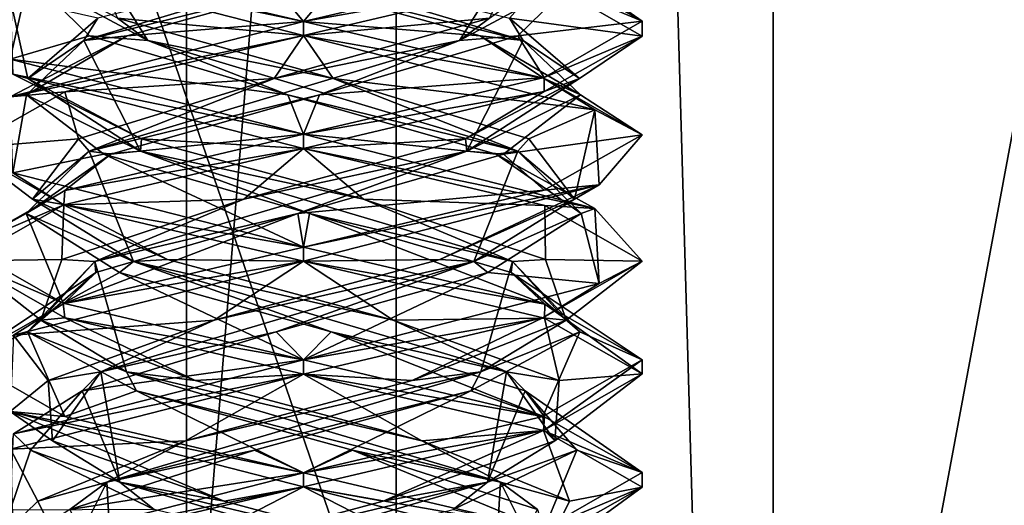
# Model space of a CAD drawing. Header units: millimetres. Extents: x -19 to 152, y -2 to 200.
# Tile 54 of 162: x 7.1 to 11.46, y 6.16 to 8.31. Entities that reach past the tile are written whole.
import ezdxf

# ---------------------------------------------------------------- set-up
doc = ezdxf.new("R2010")
doc.units = ezdxf.units.MM
doc.header["$LTSCALE"] = 65.185185
for name, color, linetype in [('11', 7, 'CONTINUOUS'), ('12', 7, 'CONTINUOUS'), ('13', 7, 'CONTINUOUS'), ('164', 7, 'CONTINUOUS'), ('23', 7, 'CONTINUOUS'), ('24', 7, 'CONTINUOUS'), ('25', 7, 'CONTINUOUS'), ('35', 7, 'CONTINUOUS'), ('36', 7, 'CONTINUOUS'), ('37', 7, 'CONTINUOUS'), ('5', 7, 'CONTINUOUS'), ('56', 7, 'CONTINUOUS'), ('57', 7, 'CONTINUOUS'), ('58', 7, 'CONTINUOUS'), ('672', 7, 'CONTINUOUS'), ('780', 7, 'CONTINUOUS'), ('781', 7, 'CONTINUOUS'), ('782', 7, 'CONTINUOUS')]:
    doc.layers.add(name, color=color, linetype=linetype)

msp = doc.modelspace()

# ---------------------------------------------------------------- linework, layer by layer
at = {"layer": '11', "color": 7, "linetype": 'Continuous'}
for points in [[(8.3562, 8.3, -11.4586), (7.2994, 8.5489, -11.023), (8.1901, 8.4994, -11.1767), (8.3562, 8.3, -11.4586)], [(9.1378, 8.2369, -10.9075), (8.3562, 8.3, -11.4586), (8.1901, 8.4994, -11.1767), (9.1378, 8.2369, -10.9075)], [(8.3562, 8.3, -11.4586), (9.1378, 8.2369, -10.9075), (9.4191, 8.0493, -11.0171), (8.3562, 8.3, -11.4586)], [(9.1378, 8.2369, -10.9075), (9.5836, 7.9745, -10.0289), (9.4191, 8.0493, -11.0171), (9.1378, 8.2369, -10.9075)], [(9.4191, 8.0493, -11.0171), (9.5836, 7.9745, -10.0289), (9.8562, 7.798, -9.9492), (9.4191, 8.0493, -11.0171)], [(9.5836, 7.9745, -10.0289), (9.2411, 7.712, -9.1052), (9.8562, 7.798, -9.9492), (9.5836, 7.9745, -10.0289)], [(9.8562, 7.798, -9.9492), (9.2411, 7.712, -9.1052), (9.4225, 7.5517, -8.9035), (9.8562, 7.798, -9.9492)], [(9.2411, 7.712, -9.1052), (8.3304, 7.4496, -8.7295), (9.4225, 7.5517, -8.9035), (9.2411, 7.712, -9.1052)], [(8.3304, 7.4496, -8.7295), (8.3562, 7.3, -8.4586), (9.4225, 7.5517, -8.9035), (8.3304, 7.4496, -8.7295)], [(7.2946, 7.0497, -8.8989), (8.3562, 7.3, -8.4586), (8.3304, 7.4496, -8.7295), (7.2946, 7.0497, -8.8989)], [(7.4362, 7.1871, -9.1431), (7.2946, 7.0497, -8.8989), (8.3304, 7.4496, -8.7295), (7.4362, 7.1871, -9.1431)], [(6.8563, 6.8014, -9.9518), (7.2946, 7.0497, -8.8989), (7.4362, 7.1871, -9.1431), (6.8563, 6.8014, -9.9518)], [(7.1329, 6.9246, -10.0805), (6.8563, 6.8014, -9.9518), (7.4362, 7.1871, -9.1431), (7.1329, 6.9246, -10.0805)], [(7.299, 6.549, -11.0227), (6.8563, 6.8014, -9.9518), (7.1329, 6.9246, -10.0805), (7.299, 6.549, -11.0227)], [(7.6153, 6.6622, -10.9396), (7.299, 6.549, -11.0227), (7.1329, 6.9246, -10.0805), (7.6153, 6.6622, -10.9396)], [(8.3562, 6.3, -11.4586), (7.299, 6.549, -11.0227), (7.6153, 6.6622, -10.9396), (8.3562, 6.3, -11.4586)], [(8.5735, 6.3997, -11.1686), (8.3562, 6.3, -11.4586), (7.6153, 6.6622, -10.9396), (8.5735, 6.3997, -11.1686)], [(8.3562, 6.3, -11.4586), (8.5735, 6.3997, -11.1686), (9.4184, 6.0495, -11.0177), (8.3562, 6.3, -11.4586)], [(8.5735, 6.3997, -11.1686), (9.3922, 6.1372, -10.6205), (9.4184, 6.0495, -11.0177), (8.5735, 6.3997, -11.1686)]]:
    msp.add_3dface(points, dxfattribs=at)
at = {"layer": '12', "color": 7, "linetype": 'Continuous'}
for points in [[(9.3296, 8.2151, -10.6488), (8.1901, 8.4994, -11.1767), (7.6991, 8.7044, -10.9546), (9.3296, 8.2151, -10.6488)], [(9.3296, 8.2151, -10.6488), (7.6991, 8.7044, -10.9546), (9.2686, 8.3151, -10.7826), (9.3296, 8.2151, -10.6488)], [(9.1378, 8.2369, -10.9075), (8.1901, 8.4994, -11.1767), (9.3296, 8.2151, -10.6488), (9.1378, 8.2369, -10.9075)], [(9.5787, 8.0474, -9.8281), (9.3296, 8.2151, -10.6488), (9.2686, 8.3151, -10.7826), (9.5787, 8.0474, -9.8281)], [(9.0788, 7.7258, -9.009), (9.5836, 7.9745, -10.0289), (9.3296, 8.2151, -10.6488), (9.0788, 7.7258, -9.009)], [(9.0788, 7.7258, -9.009), (9.3296, 8.2151, -10.6488), (9.5787, 8.0474, -9.8281), (9.0788, 7.7258, -9.009)], [(9.5836, 7.9745, -10.0289), (9.1378, 8.2369, -10.9075), (9.3296, 8.2151, -10.6488), (9.5836, 7.9745, -10.0289)], [(9.0741, 7.7797, -8.9605), (9.0788, 7.7258, -9.009), (9.5787, 8.0474, -9.8281), (9.0741, 7.7797, -8.9605)], [(9.2411, 7.712, -9.1052), (9.5836, 7.9745, -10.0289), (9.0788, 7.7258, -9.009), (9.2411, 7.712, -9.1052)], [(8.0911, 7.5121, -8.7581), (9.0788, 7.7258, -9.009), (9.0741, 7.7797, -8.9605), (8.0911, 7.5121, -8.7581)], [(7.4314, 7.2365, -9.2045), (8.3304, 7.4496, -8.7295), (9.0788, 7.7258, -9.009), (7.4314, 7.2365, -9.2045)], [(7.4314, 7.2365, -9.2045), (9.0788, 7.7258, -9.009), (8.0911, 7.5121, -8.7581), (7.4314, 7.2365, -9.2045)], [(8.3304, 7.4496, -8.7295), (9.2411, 7.712, -9.1052), (9.0788, 7.7258, -9.009), (8.3304, 7.4496, -8.7295)], [(7.2848, 7.2444, -9.3558), (7.4314, 7.2365, -9.2045), (8.0911, 7.5121, -8.7581), (7.2848, 7.2444, -9.3558)], [(7.4362, 7.1871, -9.1431), (8.3304, 7.4496, -8.7295), (7.4314, 7.2365, -9.2045), (7.4362, 7.1871, -9.1431)], [(7.1926, 6.9767, -10.3551), (7.4314, 7.2365, -9.2045), (7.2848, 7.2444, -9.3558), (7.1926, 6.9767, -10.3551)], [(7.1329, 6.9246, -10.0805), (7.4362, 7.1871, -9.1431), (7.4314, 7.2365, -9.2045), (7.1329, 6.9246, -10.0805)], [(7.5715, 6.7472, -10.8575), (7.1329, 6.9246, -10.0805), (7.4314, 7.2365, -9.2045), (7.5715, 6.7472, -10.8575)], [(7.5715, 6.7472, -10.8575), (7.4314, 7.2365, -9.2045), (7.1926, 6.9767, -10.3551), (7.5715, 6.7472, -10.8575)], [(7.8758, 6.709, -11.0902), (7.5715, 6.7472, -10.8575), (7.1926, 6.9767, -10.3551), (7.8758, 6.709, -11.0902)], [(7.6153, 6.6622, -10.9396), (7.1329, 6.9246, -10.0805), (7.5715, 6.7472, -10.8575), (7.6153, 6.6622, -10.9396)], [(9.2283, 6.2579, -10.7731), (7.6153, 6.6622, -10.9396), (7.5715, 6.7472, -10.8575), (9.2283, 6.2579, -10.7731)], [(9.2283, 6.2579, -10.7731), (7.5715, 6.7472, -10.8575), (8.8793, 6.4414, -11.0711), (9.2283, 6.2579, -10.7731)], [(8.8793, 6.4414, -11.0711), (7.5715, 6.7472, -10.8575), (7.8758, 6.709, -11.0902), (8.8793, 6.4414, -11.0711)], [(8.5735, 6.3997, -11.1686), (7.6153, 6.6622, -10.9396), (9.2283, 6.2579, -10.7731), (8.5735, 6.3997, -11.1686)], [(9.5341, 6.1737, -10.3106), (9.2283, 6.2579, -10.7731), (8.8793, 6.4414, -11.0711), (9.5341, 6.1737, -10.3106)], [(9.3922, 6.1372, -10.6205), (8.5735, 6.3997, -11.1686), (9.2283, 6.2579, -10.7731), (9.3922, 6.1372, -10.6205)], [(9.1996, 5.7686, -9.1144), (9.3922, 6.1372, -10.6205), (9.2283, 6.2579, -10.7731), (9.1996, 5.7686, -9.1144)], [(9.1996, 5.7686, -9.1144), (9.2283, 6.2579, -10.7731), (9.404, 5.906, -9.3155), (9.1996, 5.7686, -9.1144)], [(9.404, 5.906, -9.3155), (9.2283, 6.2579, -10.7731), (9.5341, 6.1737, -10.3106), (9.404, 5.906, -9.3155)]]:
    msp.add_3dface(points, dxfattribs=at)
at = {"layer": '13', "color": 7, "linetype": 'Continuous'}
for points in [[(9.8562, 8.2355, -9.9492), (9.2686, 8.3151, -10.7826), (9.4191, 8.4868, -11.0171), (9.8562, 8.2355, -9.9492)], [(9.5787, 8.0474, -9.8281), (9.2686, 8.3151, -10.7826), (9.8562, 8.2355, -9.9492), (9.5787, 8.0474, -9.8281)], [(9.4225, 7.9892, -8.9035), (9.5787, 8.0474, -9.8281), (9.8562, 8.2355, -9.9492), (9.4225, 7.9892, -8.9035)], [(9.0741, 7.7797, -8.9605), (9.5787, 8.0474, -9.8281), (9.4225, 7.9892, -8.9035), (9.0741, 7.7797, -8.9605)], [(8.3562, 7.7375, -8.4586), (9.0741, 7.7797, -8.9605), (9.4225, 7.9892, -8.9035), (8.3562, 7.7375, -8.4586)], [(8.3562, 7.7375, -8.4586), (8.0911, 7.5121, -8.7581), (9.0741, 7.7797, -8.9605), (8.3562, 7.7375, -8.4586)], [(8.3562, 7.7375, -8.4586), (7.2946, 7.4872, -8.8989), (8.0911, 7.5121, -8.7581), (8.3562, 7.7375, -8.4586)], [(7.2946, 7.4872, -8.8989), (7.2848, 7.2444, -9.3558), (8.0911, 7.5121, -8.7581), (7.2946, 7.4872, -8.8989)], [(7.2946, 7.4872, -8.8989), (6.8563, 7.2389, -9.9518), (7.2848, 7.2444, -9.3558), (7.2946, 7.4872, -8.8989)], [(6.8563, 7.2389, -9.9518), (7.1926, 6.9767, -10.3551), (7.2848, 7.2444, -9.3558), (6.8563, 7.2389, -9.9518)], [(6.8563, 7.2389, -9.9518), (7.299, 6.9865, -11.0227), (7.1926, 6.9767, -10.3551), (6.8563, 7.2389, -9.9518)], [(7.299, 6.9865, -11.0227), (7.8758, 6.709, -11.0902), (7.1926, 6.9767, -10.3551), (7.299, 6.9865, -11.0227)], [(7.299, 6.9865, -11.0227), (8.3562, 6.7375, -11.4586), (7.8758, 6.709, -11.0902), (7.299, 6.9865, -11.0227)], [(8.3562, 6.7375, -11.4586), (8.8793, 6.4414, -11.0711), (7.8758, 6.709, -11.0902), (8.3562, 6.7375, -11.4586)], [(8.8793, 6.4414, -11.0711), (8.3562, 6.7375, -11.4586), (9.4184, 6.487, -11.0177), (8.8793, 6.4414, -11.0711)], [(9.5341, 6.1737, -10.3106), (8.8793, 6.4414, -11.0711), (9.4184, 6.487, -11.0177), (9.5341, 6.1737, -10.3106)], [(9.8562, 6.2357, -9.9499), (9.5341, 6.1737, -10.3106), (9.4184, 6.487, -11.0177), (9.8562, 6.2357, -9.9499)], [(9.404, 5.906, -9.3155), (9.5341, 6.1737, -10.3106), (9.8562, 6.2357, -9.9499), (9.404, 5.906, -9.3155)], [(9.4227, 5.9892, -8.9037), (9.404, 5.906, -9.3155), (9.8562, 6.2357, -9.9499), (9.4227, 5.9892, -8.9037)]]:
    msp.add_3dface(points, dxfattribs=at)
at = {"layer": '164', "color": 7, "linetype": 'Continuous'}
for points in [[(8.3562, 8.3, -8.4586), (9.4226, 8.4892, -8.9037), (9.4159, 8.5497, -8.8969), (8.3562, 8.3, -8.4586)], [(9.4191, 8.4868, -11.0171), (9.4227, 8.5483, -11.0134), (9.8562, 8.3011, -9.9639), (9.4191, 8.4868, -11.0171)], [(8.3562, 8.3, -8.4586), (8.3562, 8.2375, -8.4586), (9.4226, 8.4892, -8.9037), (8.3562, 8.3, -8.4586)], [(9.8562, 8.2355, -9.9492), (9.4191, 8.4868, -11.0171), (9.8562, 8.3011, -9.9639), (9.8562, 8.2355, -9.9492)], [(8.3562, 8.2375, -11.4586), (8.3562, 8.3, -11.4586), (9.4191, 8.0493, -11.0171), (8.3562, 8.2375, -11.4586)], [(9.8562, 8.2355, -9.9492), (9.8562, 8.3011, -9.9639), (9.4226, 8.0517, -8.9037), (9.8562, 8.2355, -9.9492)], [(8.3562, 8.2375, -11.4586), (9.4191, 8.0493, -11.0171), (9.6462, 7.908, -10.724), (8.3562, 8.2375, -11.4586)], [(9.4225, 7.9892, -8.9035), (9.8562, 8.2355, -9.9492), (9.4226, 8.0517, -8.9037), (9.4225, 7.9892, -8.9035)], [(8.3562, 7.8, -8.4586), (9.4225, 7.9892, -8.9035), (9.4226, 8.0517, -8.9037), (8.3562, 7.8, -8.4586)], [(9.4191, 8.0493, -11.0171), (9.8562, 7.798, -9.9492), (9.6462, 7.908, -10.724), (9.4191, 8.0493, -11.0171)], [(8.3562, 7.8, -8.4586), (8.3562, 7.7375, -8.4586), (9.4225, 7.9892, -8.9035), (8.3562, 7.8, -8.4586)], [(9.8562, 7.798, -9.9492), (9.666, 7.5755, -9.2275), (9.6462, 7.908, -10.724), (9.8562, 7.798, -9.9492)], [(8.3562, 7.7375, -11.4586), (8.3562, 7.8, -11.4586), (9.6462, 7.4705, -10.724), (8.3562, 7.7375, -11.4586)], [(9.8562, 7.798, -9.9492), (9.4225, 7.5517, -8.9035), (9.666, 7.5755, -9.2275), (9.8562, 7.798, -9.9492)], [(9.4252, 7.485, -11.0108), (8.3562, 7.7375, -11.4586), (9.6462, 7.4705, -10.724), (9.4252, 7.485, -11.0108)], [(8.3562, 7.3, -8.4586), (8.3562, 7.2375, -8.4586), (9.666, 7.5755, -9.2275), (8.3562, 7.3, -8.4586)], [(9.4225, 7.5517, -8.9035), (8.3562, 7.3, -8.4586), (9.666, 7.5755, -9.2275), (9.4225, 7.5517, -8.9035)], [(9.8562, 7.2372, -9.9574), (9.4252, 7.485, -11.0108), (9.6462, 7.4705, -10.724), (9.8562, 7.2372, -9.9574)], [(9.8562, 7.2372, -9.9574), (9.6462, 7.4705, -10.724), (9.666, 7.138, -9.2275), (9.8562, 7.2372, -9.9574)], [(8.3562, 7.2375, -11.4586), (8.3562, 7.3, -11.4586), (9.4252, 7.0475, -11.0108), (8.3562, 7.2375, -11.4586)], [(9.4228, 6.9857, -11.0133), (8.3562, 7.2375, -11.4586), (9.4252, 7.0475, -11.0108), (9.4228, 6.9857, -11.0133)], [(9.4155, 6.9871, -8.8965), (9.8562, 7.2372, -9.9574), (9.666, 7.138, -9.2275), (9.4155, 6.9871, -8.8965)], [(8.3562, 6.8, -8.4586), (9.4155, 6.9871, -8.8965), (9.666, 7.138, -9.2275), (8.3562, 6.8, -8.4586)], [(9.8562, 6.7385, -9.9631), (9.4228, 6.9857, -11.0133), (9.4252, 7.0475, -11.0108), (9.8562, 6.7385, -9.9631)], [(9.8562, 6.7385, -9.9631), (9.4252, 7.0475, -11.0108), (9.8562, 6.7997, -9.9574), (9.8562, 6.7385, -9.9631)], [(8.3562, 6.8, -8.4586), (8.3562, 6.7375, -8.4586), (9.4155, 6.9871, -8.8965), (8.3562, 6.8, -8.4586)], [(8.3562, 6.7375, -11.4586), (8.3562, 6.8, -11.4586), (9.4228, 6.5482, -11.0133), (8.3562, 6.7375, -11.4586)], [(9.4227, 6.4892, -8.9038), (9.8562, 6.7997, -9.9574), (9.4155, 6.5496, -8.8965), (9.4227, 6.4892, -8.9038)], [(9.4227, 6.4892, -8.9038), (9.8562, 6.7385, -9.9631), (9.8562, 6.7997, -9.9574), (9.4227, 6.4892, -8.9038)], [(9.4184, 6.487, -11.0177), (8.3562, 6.7375, -11.4586), (9.4228, 6.5482, -11.0133), (9.4184, 6.487, -11.0177)], [(8.3562, 6.3, -8.4586), (9.4227, 6.4892, -8.9038), (9.4155, 6.5496, -8.8965), (8.3562, 6.3, -8.4586)], [(9.4184, 6.487, -11.0177), (9.4228, 6.5482, -11.0133), (9.8562, 6.301, -9.9631), (9.4184, 6.487, -11.0177)], [(8.3562, 6.3, -8.4586), (8.3562, 6.2375, -8.4586), (9.4227, 6.4892, -8.9038), (8.3562, 6.3, -8.4586)], [(9.8562, 6.2357, -9.9499), (9.4184, 6.487, -11.0177), (9.8562, 6.301, -9.9631), (9.8562, 6.2357, -9.9499)], [(8.3562, 6.2375, -11.4586), (8.3562, 6.3, -11.4586), (9.4184, 6.0495, -11.0177), (8.3562, 6.2375, -11.4586)], [(9.8562, 6.2357, -9.9499), (9.8562, 6.301, -9.9631), (9.4227, 6.0517, -8.9038), (9.8562, 6.2357, -9.9499)], [(8.3562, 6.2375, -11.4586), (9.4184, 6.0495, -11.0177), (9.6463, 5.9079, -10.7239), (8.3562, 6.2375, -11.4586)], [(9.4227, 5.9892, -8.9037), (9.8562, 6.2357, -9.9499), (9.4227, 6.0517, -8.9038), (9.4227, 5.9892, -8.9037)]]:
    msp.add_3dface(points, dxfattribs=at)
at = {"layer": '23', "color": 7, "linetype": 'Continuous'}
for points in [[(9.4227, 8.5483, -11.0134), (9.5743, 8.4994, -10.1247), (9.8562, 8.3011, -9.9639), (9.4227, 8.5483, -11.0134)], [(9.5743, 8.4994, -10.1247), (9.3052, 8.2369, -9.177), (9.8562, 8.3011, -9.9639), (9.5743, 8.4994, -10.1247)], [(9.8562, 8.3011, -9.9639), (9.3052, 8.2369, -9.177), (9.4226, 8.0517, -8.9037), (9.8562, 8.3011, -9.9639)], [(9.3052, 8.2369, -9.177), (8.4266, 7.9745, -8.7312), (9.4226, 8.0517, -8.9037), (9.3052, 8.2369, -9.177)], [(8.4266, 7.9745, -8.7312), (8.3562, 7.8, -8.4586), (9.4226, 8.0517, -8.9037), (8.4266, 7.9745, -8.7312)], [(7.5028, 7.712, -9.0737), (8.3562, 7.8, -8.4586), (8.4266, 7.9745, -8.7312), (7.5028, 7.712, -9.0737)], [(7.2989, 7.551, -8.8946), (8.3562, 7.8, -8.4586), (7.5028, 7.712, -9.0737), (7.2989, 7.551, -8.8946)], [(7.1271, 7.4496, -9.9844), (7.2989, 7.551, -8.8946), (7.5028, 7.712, -9.0737), (7.1271, 7.4496, -9.9844)], [(6.8562, 7.3004, -9.9565), (7.2989, 7.551, -8.8946), (7.1271, 7.4496, -9.9844), (6.8562, 7.3004, -9.9565)], [(7.2911, 7.0513, -11.0148), (6.8562, 7.3004, -9.9565), (7.1271, 7.4496, -9.9844), (7.2911, 7.0513, -11.0148)], [(7.5408, 7.1871, -10.8786), (7.2911, 7.0513, -11.0148), (7.1271, 7.4496, -9.9844), (7.5408, 7.1871, -10.8786)], [(8.3562, 6.8, -11.4586), (7.2911, 7.0513, -11.0148), (7.5408, 7.1871, -10.8786), (8.3562, 6.8, -11.4586)], [(8.4782, 6.9246, -11.1819), (8.3562, 6.8, -11.4586), (7.5408, 7.1871, -10.8786), (8.4782, 6.9246, -11.1819)], [(8.3562, 6.8, -11.4586), (8.4782, 6.9246, -11.1819), (9.4228, 6.5482, -11.0133), (8.3562, 6.8, -11.4586)], [(8.4782, 6.9246, -11.1819), (9.3372, 6.6622, -10.6995), (9.4228, 6.5482, -11.0133), (8.4782, 6.9246, -11.1819)], [(9.3372, 6.6622, -10.6995), (9.5663, 6.3997, -9.7413), (9.8562, 6.301, -9.9631), (9.3372, 6.6622, -10.6995)], [(9.4228, 6.5482, -11.0133), (9.3372, 6.6622, -10.6995), (9.8562, 6.301, -9.9631), (9.4228, 6.5482, -11.0133)], [(9.5663, 6.3997, -9.7413), (9.0182, 6.1372, -8.9226), (9.4227, 6.0517, -8.9038), (9.5663, 6.3997, -9.7413)], [(9.8562, 6.301, -9.9631), (9.5663, 6.3997, -9.7413), (9.4227, 6.0517, -8.9038), (9.8562, 6.301, -9.9631)]]:
    msp.add_3dface(points, dxfattribs=at)
at = {"layer": '24', "color": 7, "linetype": 'Continuous'}
for points in [[(9.0465, 8.2151, -8.9852), (9.5743, 8.4994, -10.1247), (9.3523, 8.7044, -10.6158), (9.0465, 8.2151, -8.9852)], [(9.0465, 8.2151, -8.9852), (9.3523, 8.7044, -10.6158), (9.1802, 8.3151, -9.0462), (9.0465, 8.2151, -8.9852)], [(9.3052, 8.2369, -9.177), (9.5743, 8.4994, -10.1247), (9.0465, 8.2151, -8.9852), (9.3052, 8.2369, -9.177)], [(8.2257, 8.0474, -8.7362), (9.0465, 8.2151, -8.9852), (9.1802, 8.3151, -9.0462), (8.2257, 8.0474, -8.7362)], [(7.4066, 7.7258, -9.236), (8.4266, 7.9745, -8.7312), (9.0465, 8.2151, -8.9852), (7.4066, 7.7258, -9.236)], [(7.4066, 7.7258, -9.236), (9.0465, 8.2151, -8.9852), (8.2257, 8.0474, -8.7362), (7.4066, 7.7258, -9.236)], [(8.4266, 7.9745, -8.7312), (9.3052, 8.2369, -9.177), (9.0465, 8.2151, -8.9852), (8.4266, 7.9745, -8.7312)], [(7.3582, 7.7797, -9.2407), (7.4066, 7.7258, -9.236), (8.2257, 8.0474, -8.7362), (7.3582, 7.7797, -9.2407)], [(7.5028, 7.712, -9.0737), (8.4266, 7.9745, -8.7312), (7.4066, 7.7258, -9.236), (7.5028, 7.712, -9.0737)], [(7.1558, 7.5121, -10.2237), (7.4066, 7.7258, -9.236), (7.3582, 7.7797, -9.2407), (7.1558, 7.5121, -10.2237)], [(7.1271, 7.4496, -9.9844), (7.5028, 7.712, -9.0737), (7.4066, 7.7258, -9.236), (7.1271, 7.4496, -9.9844)], [(7.6021, 7.2365, -10.8834), (7.1271, 7.4496, -9.9844), (7.4066, 7.7258, -9.236), (7.6021, 7.2365, -10.8834)], [(7.6021, 7.2365, -10.8834), (7.4066, 7.7258, -9.236), (7.1558, 7.5121, -10.2237), (7.6021, 7.2365, -10.8834)], [(7.7534, 7.2444, -11.03), (7.6021, 7.2365, -10.8834), (7.1558, 7.5121, -10.2237), (7.7534, 7.2444, -11.03)], [(7.5408, 7.1871, -10.8786), (7.1271, 7.4496, -9.9844), (7.6021, 7.2365, -10.8834), (7.5408, 7.1871, -10.8786)], [(8.7528, 6.9767, -11.1222), (7.6021, 7.2365, -10.8834), (7.7534, 7.2444, -11.03), (8.7528, 6.9767, -11.1222)], [(8.4782, 6.9246, -11.1819), (7.5408, 7.1871, -10.8786), (7.6021, 7.2365, -10.8834), (8.4782, 6.9246, -11.1819)], [(9.2552, 6.7472, -10.7433), (8.4782, 6.9246, -11.1819), (7.6021, 7.2365, -10.8834), (9.2552, 6.7472, -10.7433)], [(9.2552, 6.7472, -10.7433), (7.6021, 7.2365, -10.8834), (8.7528, 6.9767, -11.1222), (9.2552, 6.7472, -10.7433)], [(9.4879, 6.709, -10.439), (9.2552, 6.7472, -10.7433), (8.7528, 6.9767, -11.1222), (9.4879, 6.709, -10.439)], [(9.3372, 6.6622, -10.6995), (8.4782, 6.9246, -11.1819), (9.2552, 6.7472, -10.7433), (9.3372, 6.6622, -10.6995)], [(9.1707, 6.2579, -9.0865), (9.3372, 6.6622, -10.6995), (9.2552, 6.7472, -10.7433), (9.1707, 6.2579, -9.0865)], [(9.1707, 6.2579, -9.0865), (9.2552, 6.7472, -10.7433), (9.4688, 6.4414, -9.4356), (9.1707, 6.2579, -9.0865)], [(9.4688, 6.4414, -9.4356), (9.2552, 6.7472, -10.7433), (9.4879, 6.709, -10.439), (9.4688, 6.4414, -9.4356)], [(9.5663, 6.3997, -9.7413), (9.3372, 6.6622, -10.6995), (9.1707, 6.2579, -9.0865), (9.5663, 6.3997, -9.7413)], [(8.7083, 6.1737, -8.7807), (9.1707, 6.2579, -9.0865), (9.4688, 6.4414, -9.4356), (8.7083, 6.1737, -8.7807)], [(9.0182, 6.1372, -8.9226), (9.5663, 6.3997, -9.7413), (9.1707, 6.2579, -9.0865), (9.0182, 6.1372, -8.9226)], [(7.512, 5.7686, -9.1152), (9.0182, 6.1372, -8.9226), (9.1707, 6.2579, -9.0865), (7.512, 5.7686, -9.1152)], [(7.512, 5.7686, -9.1152), (9.1707, 6.2579, -9.0865), (7.7132, 5.906, -8.9108), (7.512, 5.7686, -9.1152)], [(7.7132, 5.906, -8.9108), (9.1707, 6.2579, -9.0865), (8.7083, 6.1737, -8.7807), (7.7132, 5.906, -8.9108)]]:
    msp.add_3dface(points, dxfattribs=at)
at = {"layer": '25', "color": 7, "linetype": 'Continuous'}
for points in [[(8.3562, 8.2375, -8.4586), (9.1802, 8.3151, -9.0462), (9.4226, 8.4892, -8.9037), (8.3562, 8.2375, -8.4586)], [(8.3562, 8.2375, -8.4586), (8.2257, 8.0474, -8.7362), (9.1802, 8.3151, -9.0462), (8.3562, 8.2375, -8.4586)], [(8.3562, 8.2375, -8.4586), (7.2989, 7.9885, -8.8946), (8.2257, 8.0474, -8.7362), (8.3562, 8.2375, -8.4586)], [(7.2989, 7.9885, -8.8946), (7.3582, 7.7797, -9.2407), (8.2257, 8.0474, -8.7362), (7.2989, 7.9885, -8.8946)], [(7.2989, 7.9885, -8.8946), (6.8562, 7.7379, -9.9565), (7.3582, 7.7797, -9.2407), (7.2989, 7.9885, -8.8946)], [(6.8562, 7.7379, -9.9565), (7.1558, 7.5121, -10.2237), (7.3582, 7.7797, -9.2407), (6.8562, 7.7379, -9.9565)], [(6.8562, 7.7379, -9.9565), (7.2911, 7.4888, -11.0148), (7.1558, 7.5121, -10.2237), (6.8562, 7.7379, -9.9565)], [(7.2911, 7.4888, -11.0148), (7.7534, 7.2444, -11.03), (7.1558, 7.5121, -10.2237), (7.2911, 7.4888, -11.0148)], [(7.2911, 7.4888, -11.0148), (8.3562, 7.2375, -11.4586), (7.7534, 7.2444, -11.03), (7.2911, 7.4888, -11.0148)], [(8.3562, 7.2375, -11.4586), (8.7528, 6.9767, -11.1222), (7.7534, 7.2444, -11.03), (8.3562, 7.2375, -11.4586)], [(8.7528, 6.9767, -11.1222), (8.3562, 7.2375, -11.4586), (9.4228, 6.9857, -11.0133), (8.7528, 6.9767, -11.1222)], [(9.4879, 6.709, -10.439), (8.7528, 6.9767, -11.1222), (9.4228, 6.9857, -11.0133), (9.4879, 6.709, -10.439)], [(9.8562, 6.7385, -9.9631), (9.4879, 6.709, -10.439), (9.4228, 6.9857, -11.0133), (9.8562, 6.7385, -9.9631)], [(9.4227, 6.4892, -8.9038), (9.4688, 6.4414, -9.4356), (9.8562, 6.7385, -9.9631), (9.4227, 6.4892, -8.9038)], [(9.4688, 6.4414, -9.4356), (9.4879, 6.709, -10.439), (9.8562, 6.7385, -9.9631), (9.4688, 6.4414, -9.4356)], [(8.3562, 6.2375, -8.4586), (8.7083, 6.1737, -8.7807), (9.4227, 6.4892, -8.9038), (8.3562, 6.2375, -8.4586)], [(8.7083, 6.1737, -8.7807), (9.4688, 6.4414, -9.4356), (9.4227, 6.4892, -8.9038), (8.7083, 6.1737, -8.7807)], [(8.3562, 6.2375, -8.4586), (7.2985, 5.9884, -8.895), (7.7132, 5.906, -8.9108), (8.3562, 6.2375, -8.4586)], [(8.3562, 6.2375, -8.4586), (7.7132, 5.906, -8.9108), (8.7083, 6.1737, -8.7807), (8.3562, 6.2375, -8.4586)]]:
    msp.add_3dface(points, dxfattribs=at)
at = {"layer": '35', "color": 7, "linetype": 'Continuous'}
for points in [[(8.5224, 8.4994, -8.7405), (8.3562, 8.3, -8.4586), (9.4159, 8.5497, -8.8969), (8.5224, 8.4994, -8.7405)], [(7.5747, 8.2369, -9.0096), (8.3562, 8.3, -8.4586), (8.5224, 8.4994, -8.7405), (7.5747, 8.2369, -9.0096)], [(7.0568, 7.9665, -9.2093), (8.3562, 8.3, -8.4586), (7.5747, 8.2369, -9.0096), (7.0568, 7.9665, -9.2093)], [(7.1289, 7.9745, -9.8882), (7.0568, 7.9665, -9.2093), (7.5747, 8.2369, -9.0096), (7.1289, 7.9745, -9.8882)], [(7.0679, 7.6289, -10.7268), (7.0568, 7.9665, -9.2093), (7.1289, 7.9745, -9.8882), (7.0679, 7.6289, -10.7268)], [(7.4713, 7.712, -10.812), (7.0679, 7.6289, -10.7268), (7.1289, 7.9745, -9.8882), (7.4713, 7.712, -10.812)], [(8.3562, 7.3, -11.4586), (7.0679, 7.6289, -10.7268), (7.4713, 7.712, -10.812), (8.3562, 7.3, -11.4586)], [(8.3821, 7.4496, -11.1877), (8.3562, 7.3, -11.4586), (7.4713, 7.712, -10.812), (8.3821, 7.4496, -11.1877)], [(8.3562, 7.3, -11.4586), (8.3821, 7.4496, -11.1877), (9.4252, 7.0475, -11.0108), (8.3562, 7.3, -11.4586)], [(8.3821, 7.4496, -11.1877), (9.2763, 7.1871, -10.774), (9.4252, 7.0475, -11.0108), (8.3821, 7.4496, -11.1877)], [(9.2763, 7.1871, -10.774), (9.5795, 6.9246, -9.8366), (9.8562, 6.7997, -9.9574), (9.2763, 7.1871, -10.774)], [(9.4252, 7.0475, -11.0108), (9.2763, 7.1871, -10.774), (9.8562, 6.7997, -9.9574), (9.4252, 7.0475, -11.0108)], [(9.5795, 6.9246, -9.8366), (9.0972, 6.6622, -8.9776), (9.4155, 6.5496, -8.8965), (9.5795, 6.9246, -9.8366)], [(9.8562, 6.7997, -9.9574), (9.5795, 6.9246, -9.8366), (9.4155, 6.5496, -8.8965), (9.8562, 6.7997, -9.9574)], [(8.139, 6.3997, -8.7486), (8.3562, 6.3, -8.4586), (9.0972, 6.6622, -8.9776), (8.139, 6.3997, -8.7486)], [(9.0972, 6.6622, -8.9776), (8.3562, 6.3, -8.4586), (9.4155, 6.5496, -8.8965), (9.0972, 6.6622, -8.9776)], [(7.3203, 6.1372, -9.2966), (8.3562, 6.3, -8.4586), (8.139, 6.3997, -8.7486), (7.3203, 6.1372, -9.2966)], [(7.0569, 5.9665, -9.2091), (8.3562, 6.3, -8.4586), (7.3203, 6.1372, -9.2966), (7.0569, 5.9665, -9.2091)]]:
    msp.add_3dface(points, dxfattribs=at)
at = {"layer": '36', "color": 7, "linetype": 'Continuous'}
for points in [[(7.3829, 8.2151, -9.2683), (8.5224, 8.4994, -8.7405), (9.0134, 8.7044, -8.9626), (7.3829, 8.2151, -9.2683)], [(7.3829, 8.2151, -9.2683), (9.0134, 8.7044, -8.9626), (7.4439, 8.3151, -9.1346), (7.3829, 8.2151, -9.2683)], [(7.5747, 8.2369, -9.0096), (8.5224, 8.4994, -8.7405), (7.3829, 8.2151, -9.2683), (7.5747, 8.2369, -9.0096)], [(7.1338, 8.0474, -10.0891), (7.3829, 8.2151, -9.2683), (7.4439, 8.3151, -9.1346), (7.1338, 8.0474, -10.0891)], [(7.1289, 7.9745, -9.8882), (7.5747, 8.2369, -9.0096), (7.3829, 8.2151, -9.2683), (7.1289, 7.9745, -9.8882)], [(7.6337, 7.7258, -10.9082), (7.1289, 7.9745, -9.8882), (7.3829, 8.2151, -9.2683), (7.6337, 7.7258, -10.9082)], [(7.6337, 7.7258, -10.9082), (7.3829, 8.2151, -9.2683), (7.1338, 8.0474, -10.0891), (7.6337, 7.7258, -10.9082)], [(7.6384, 7.7797, -10.9566), (7.6337, 7.7258, -10.9082), (7.1338, 8.0474, -10.0891), (7.6384, 7.7797, -10.9566)], [(7.4713, 7.712, -10.812), (7.1289, 7.9745, -9.8882), (7.6337, 7.7258, -10.9082), (7.4713, 7.712, -10.812)], [(8.6214, 7.5121, -11.159), (7.6337, 7.7258, -10.9082), (7.6384, 7.7797, -10.9566), (8.6214, 7.5121, -11.159)], [(8.3821, 7.4496, -11.1877), (7.4713, 7.712, -10.812), (7.6337, 7.7258, -10.9082), (8.3821, 7.4496, -11.1877)], [(9.281, 7.2365, -10.7127), (8.3821, 7.4496, -11.1877), (7.6337, 7.7258, -10.9082), (9.281, 7.2365, -10.7127)], [(9.281, 7.2365, -10.7127), (7.6337, 7.7258, -10.9082), (8.6214, 7.5121, -11.159), (9.281, 7.2365, -10.7127)], [(9.4277, 7.2444, -10.5614), (9.281, 7.2365, -10.7127), (8.6214, 7.5121, -11.159), (9.4277, 7.2444, -10.5614)], [(9.2763, 7.1871, -10.774), (8.3821, 7.4496, -11.1877), (9.281, 7.2365, -10.7127), (9.2763, 7.1871, -10.774)], [(9.5199, 6.9767, -9.5621), (9.281, 7.2365, -10.7127), (9.4277, 7.2444, -10.5614), (9.5199, 6.9767, -9.5621)], [(9.141, 6.7472, -9.0596), (9.5795, 6.9246, -9.8366), (9.281, 7.2365, -10.7127), (9.141, 6.7472, -9.0596)], [(9.141, 6.7472, -9.0596), (9.281, 7.2365, -10.7127), (9.5199, 6.9767, -9.5621), (9.141, 6.7472, -9.0596)], [(9.5795, 6.9246, -9.8366), (9.2763, 7.1871, -10.774), (9.281, 7.2365, -10.7127), (9.5795, 6.9246, -9.8366)], [(8.8366, 6.709, -8.827), (9.141, 6.7472, -9.0596), (9.5199, 6.9767, -9.5621), (8.8366, 6.709, -8.827)], [(9.0972, 6.6622, -8.9776), (9.5795, 6.9246, -9.8366), (9.141, 6.7472, -9.0596), (9.0972, 6.6622, -8.9776)], [(7.4842, 6.2579, -9.1441), (9.0972, 6.6622, -8.9776), (9.141, 6.7472, -9.0596), (7.4842, 6.2579, -9.1441)], [(7.4842, 6.2579, -9.1441), (9.141, 6.7472, -9.0596), (7.8332, 6.4414, -8.846), (7.4842, 6.2579, -9.1441)], [(7.8332, 6.4414, -8.846), (9.141, 6.7472, -9.0596), (8.8366, 6.709, -8.827), (7.8332, 6.4414, -8.846)], [(8.139, 6.3997, -8.7486), (9.0972, 6.6622, -8.9776), (7.4842, 6.2579, -9.1441), (8.139, 6.3997, -8.7486)], [(7.1784, 6.1737, -9.6065), (7.4842, 6.2579, -9.1441), (7.8332, 6.4414, -8.846), (7.1784, 6.1737, -9.6065)], [(7.3203, 6.1372, -9.2966), (8.139, 6.3997, -8.7486), (7.4842, 6.2579, -9.1441), (7.3203, 6.1372, -9.2966)], [(7.3085, 5.906, -10.6017), (7.4842, 6.2579, -9.1441), (7.1784, 6.1737, -9.6065), (7.3085, 5.906, -10.6017)], [(7.5129, 5.7686, -10.8028), (7.4842, 6.2579, -9.1441), (7.3085, 5.906, -10.6017), (7.5129, 5.7686, -10.8028)], [(7.5129, 5.7686, -10.8028), (7.3203, 6.1372, -9.2966), (7.4842, 6.2579, -9.1441), (7.5129, 5.7686, -10.8028)]]:
    msp.add_3dface(points, dxfattribs=at)
at = {"layer": '37', "color": 7, "linetype": 'Continuous'}
for points in [[(7.0568, 8.404, -9.2093), (7.0679, 8.0664, -10.7268), (7.1338, 8.0474, -10.0891), (7.0568, 8.404, -9.2093)], [(7.0568, 8.404, -9.2093), (7.1338, 8.0474, -10.0891), (7.4439, 8.3151, -9.1346), (7.0568, 8.404, -9.2093)], [(7.0679, 8.0664, -10.7268), (8.3562, 7.7375, -11.4586), (7.6384, 7.7797, -10.9566), (7.0679, 8.0664, -10.7268)], [(7.0679, 8.0664, -10.7268), (7.6384, 7.7797, -10.9566), (7.1338, 8.0474, -10.0891), (7.0679, 8.0664, -10.7268)], [(8.3562, 7.7375, -11.4586), (8.6214, 7.5121, -11.159), (7.6384, 7.7797, -10.9566), (8.3562, 7.7375, -11.4586)], [(8.6214, 7.5121, -11.159), (8.3562, 7.7375, -11.4586), (9.4252, 7.485, -11.0108), (8.6214, 7.5121, -11.159)], [(9.4277, 7.2444, -10.5614), (8.6214, 7.5121, -11.159), (9.4252, 7.485, -11.0108), (9.4277, 7.2444, -10.5614)], [(9.8562, 7.2372, -9.9574), (9.4277, 7.2444, -10.5614), (9.4252, 7.485, -11.0108), (9.8562, 7.2372, -9.9574)], [(9.5199, 6.9767, -9.5621), (9.4277, 7.2444, -10.5614), (9.8562, 7.2372, -9.9574), (9.5199, 6.9767, -9.5621)], [(9.4155, 6.9871, -8.8965), (9.5199, 6.9767, -9.5621), (9.8562, 7.2372, -9.9574), (9.4155, 6.9871, -8.8965)], [(8.3562, 6.7375, -8.4586), (8.8366, 6.709, -8.827), (9.4155, 6.9871, -8.8965), (8.3562, 6.7375, -8.4586)], [(8.8366, 6.709, -8.827), (9.5199, 6.9767, -9.5621), (9.4155, 6.9871, -8.8965), (8.8366, 6.709, -8.827)], [(8.3562, 6.7375, -8.4586), (7.0569, 6.404, -9.2091), (7.8332, 6.4414, -8.846), (8.3562, 6.7375, -8.4586)], [(8.3562, 6.7375, -8.4586), (7.8332, 6.4414, -8.846), (8.8366, 6.709, -8.827), (8.3562, 6.7375, -8.4586)], [(7.0569, 6.404, -9.2091), (7.1784, 6.1737, -9.6065), (7.8332, 6.4414, -8.846), (7.0569, 6.404, -9.2091)], [(7.0569, 6.404, -9.2091), (7.0673, 6.0666, -10.7257), (7.1784, 6.1737, -9.6065), (7.0569, 6.404, -9.2091)], [(7.0673, 6.0666, -10.7257), (7.3085, 5.906, -10.6017), (7.1784, 6.1737, -9.6065), (7.0673, 6.0666, -10.7257)]]:
    msp.add_3dface(points, dxfattribs=at)
at = {"layer": '5', "color": 7, "linetype": 'Continuous'}
for points in [[(8.3562, 8.3, -11.4586), (8.3562, 8.2375, -11.4586), (7.0563, 8.5712, -10.7069), (8.3562, 8.3, -11.4586)], [(7.2994, 8.5489, -11.023), (8.3562, 8.3, -11.4586), (7.0563, 8.5712, -10.7069), (7.2994, 8.5489, -11.023)], [(8.3562, 8.2375, -8.4586), (8.3562, 8.3, -8.4586), (7.0568, 7.9665, -9.2093), (8.3562, 8.2375, -8.4586)], [(7.2989, 7.9885, -8.8946), (8.3562, 8.2375, -8.4586), (7.0568, 7.9665, -9.2093), (7.2989, 7.9885, -8.8946)], [(8.3562, 7.8, -11.4586), (7.0679, 8.0664, -10.7268), (7.0563, 8.1337, -10.7069), (8.3562, 7.8, -11.4586)], [(8.3562, 7.7375, -11.4586), (7.0679, 8.0664, -10.7268), (8.3562, 7.8, -11.4586), (8.3562, 7.7375, -11.4586)], [(6.8562, 7.7379, -9.9565), (7.2989, 7.9885, -8.8946), (7.0568, 7.9665, -9.2093), (6.8562, 7.7379, -9.9565)], [(8.3562, 7.7375, -8.4586), (8.3562, 7.8, -8.4586), (7.2989, 7.551, -8.8946), (8.3562, 7.7375, -8.4586)], [(7.2911, 7.4888, -11.0148), (6.8562, 7.7379, -9.9565), (7.0679, 7.6289, -10.7268), (7.2911, 7.4888, -11.0148)], [(7.2946, 7.4872, -8.8989), (8.3562, 7.7375, -8.4586), (7.2989, 7.551, -8.8946), (7.2946, 7.4872, -8.8989)], [(8.3562, 7.3, -11.4586), (7.2911, 7.4888, -11.0148), (7.0679, 7.6289, -10.7268), (8.3562, 7.3, -11.4586)], [(6.8562, 7.3004, -9.9565), (7.2946, 7.4872, -8.8989), (7.2989, 7.551, -8.8946), (6.8562, 7.3004, -9.9565)], [(6.8563, 7.2389, -9.9518), (7.2946, 7.4872, -8.8989), (6.8562, 7.3004, -9.9565), (6.8563, 7.2389, -9.9518)], [(8.3562, 7.2375, -11.4586), (7.2911, 7.4888, -11.0148), (8.3562, 7.3, -11.4586), (8.3562, 7.2375, -11.4586)], [(7.2911, 7.0513, -11.0148), (6.8563, 7.2389, -9.9518), (6.8562, 7.3004, -9.9565), (7.2911, 7.0513, -11.0148)], [(8.3562, 7.3, -8.4586), (7.2946, 7.0497, -8.8989), (8.3562, 7.2375, -8.4586), (8.3562, 7.3, -8.4586)], [(7.299, 6.9865, -11.0227), (6.8563, 7.2389, -9.9518), (7.2911, 7.0513, -11.0148), (7.299, 6.9865, -11.0227)], [(8.3562, 7.2375, -8.4586), (7.2946, 7.0497, -8.8989), (7.0702, 6.9096, -9.1864), (8.3562, 7.2375, -8.4586)], [(7.2946, 7.0497, -8.8989), (6.8563, 6.8014, -9.9518), (7.0702, 6.9096, -9.1864), (7.2946, 7.0497, -8.8989)], [(8.3562, 6.8, -11.4586), (7.299, 6.9865, -11.0227), (7.2911, 7.0513, -11.0148), (8.3562, 6.8, -11.4586)], [(8.3562, 6.7375, -11.4586), (7.299, 6.9865, -11.0227), (8.3562, 6.8, -11.4586), (8.3562, 6.7375, -11.4586)], [(6.8563, 6.8014, -9.9518), (7.299, 6.549, -11.0227), (7.0561, 6.5713, -10.7066), (6.8563, 6.8014, -9.9518)], [(8.3562, 6.7375, -8.4586), (8.3562, 6.8, -8.4586), (7.0702, 6.4721, -9.1864), (8.3562, 6.7375, -8.4586)], [(7.0569, 6.404, -9.2091), (8.3562, 6.7375, -8.4586), (7.0702, 6.4721, -9.1864), (7.0569, 6.404, -9.2091)], [(8.3562, 6.3, -11.4586), (8.3562, 6.2375, -11.4586), (7.0561, 6.5713, -10.7066), (8.3562, 6.3, -11.4586)], [(7.299, 6.549, -11.0227), (8.3562, 6.3, -11.4586), (7.0561, 6.5713, -10.7066), (7.299, 6.549, -11.0227)], [(8.3562, 6.2375, -8.4586), (8.3562, 6.3, -8.4586), (7.0569, 5.9665, -9.2091), (8.3562, 6.2375, -8.4586)], [(7.2985, 5.9884, -8.895), (8.3562, 6.2375, -8.4586), (7.0569, 5.9665, -9.2091), (7.2985, 5.9884, -8.895)]]:
    msp.add_3dface(points, dxfattribs=at)
at = {"layer": '56', "color": 7, "linetype": 'Continuous'}
for points in [[(7.0563, 8.1337, -10.7069), (7.0696, 8.4719, -9.1875), (7.1382, 8.4994, -9.7924), (7.0563, 8.1337, -10.7069)], [(7.4073, 8.2369, -10.7401), (7.0563, 8.1337, -10.7069), (7.1382, 8.4994, -9.7924), (7.4073, 8.2369, -10.7401)], [(8.2859, 7.9745, -11.1859), (7.0563, 8.1337, -10.7069), (7.4073, 8.2369, -10.7401), (8.2859, 7.9745, -11.1859)], [(8.3562, 7.8, -11.4586), (7.0563, 8.1337, -10.7069), (8.2859, 7.9745, -11.1859), (8.3562, 7.8, -11.4586)], [(9.2096, 7.712, -10.8435), (8.3562, 7.8, -11.4586), (8.2859, 7.9745, -11.1859), (9.2096, 7.712, -10.8435)], [(8.3562, 7.8, -11.4586), (9.2096, 7.712, -10.8435), (9.6462, 7.4705, -10.724), (8.3562, 7.8, -11.4586)], [(9.2096, 7.712, -10.8435), (9.5853, 7.4496, -9.9327), (9.6462, 7.4705, -10.724), (9.2096, 7.712, -10.8435)], [(9.6462, 7.4705, -10.724), (9.5853, 7.4496, -9.9327), (9.666, 7.138, -9.2275), (9.6462, 7.4705, -10.724)], [(9.5853, 7.4496, -9.9327), (9.1717, 7.1871, -9.0386), (9.666, 7.138, -9.2275), (9.5853, 7.4496, -9.9327)], [(8.2343, 6.9246, -8.7353), (8.3562, 6.8, -8.4586), (9.1717, 7.1871, -9.0386), (8.2343, 6.9246, -8.7353)], [(9.1717, 7.1871, -9.0386), (8.3562, 6.8, -8.4586), (9.666, 7.138, -9.2275), (9.1717, 7.1871, -9.0386)], [(7.3753, 6.6622, -9.2176), (8.3562, 6.8, -8.4586), (8.2343, 6.9246, -8.7353), (7.3753, 6.6622, -9.2176)], [(7.0702, 6.4721, -9.1864), (8.3562, 6.8, -8.4586), (7.3753, 6.6622, -9.2176), (7.0702, 6.4721, -9.1864)], [(7.1462, 6.3997, -10.1758), (7.0702, 6.4721, -9.1864), (7.3753, 6.6622, -9.2176), (7.1462, 6.3997, -10.1758)], [(7.0561, 6.1338, -10.7066), (7.0702, 6.4721, -9.1864), (7.1462, 6.3997, -10.1758), (7.0561, 6.1338, -10.7066)], [(7.6943, 6.1372, -10.9945), (7.0561, 6.1338, -10.7066), (7.1462, 6.3997, -10.1758), (7.6943, 6.1372, -10.9945)]]:
    msp.add_3dface(points, dxfattribs=at)
at = {"layer": '57', "color": 7, "linetype": 'Continuous'}
for points in [[(7.666, 8.2151, -10.9319), (7.1382, 8.4994, -9.7924), (7.3602, 8.7044, -9.3014), (7.666, 8.2151, -10.9319)], [(7.666, 8.2151, -10.9319), (7.3602, 8.7044, -9.3014), (7.5322, 8.3151, -10.8709), (7.666, 8.2151, -10.9319)], [(7.4073, 8.2369, -10.7401), (7.1382, 8.4994, -9.7924), (7.666, 8.2151, -10.9319), (7.4073, 8.2369, -10.7401)], [(8.4867, 8.0474, -11.181), (7.666, 8.2151, -10.9319), (7.5322, 8.3151, -10.8709), (8.4867, 8.0474, -11.181)], [(8.2859, 7.9745, -11.1859), (7.4073, 8.2369, -10.7401), (7.666, 8.2151, -10.9319), (8.2859, 7.9745, -11.1859)], [(9.3059, 7.7258, -10.6812), (8.2859, 7.9745, -11.1859), (7.666, 8.2151, -10.9319), (9.3059, 7.7258, -10.6812)], [(9.3059, 7.7258, -10.6812), (7.666, 8.2151, -10.9319), (8.4867, 8.0474, -11.181), (9.3059, 7.7258, -10.6812)], [(9.3543, 7.7797, -10.6764), (9.3059, 7.7258, -10.6812), (8.4867, 8.0474, -11.181), (9.3543, 7.7797, -10.6764)], [(9.2096, 7.712, -10.8435), (8.2859, 7.9745, -11.1859), (9.3059, 7.7258, -10.6812), (9.2096, 7.712, -10.8435)], [(9.5567, 7.5121, -9.6934), (9.3059, 7.7258, -10.6812), (9.3543, 7.7797, -10.6764), (9.5567, 7.5121, -9.6934)], [(9.1103, 7.2365, -9.0338), (9.5853, 7.4496, -9.9327), (9.3059, 7.7258, -10.6812), (9.1103, 7.2365, -9.0338)], [(9.1103, 7.2365, -9.0338), (9.3059, 7.7258, -10.6812), (9.5567, 7.5121, -9.6934), (9.1103, 7.2365, -9.0338)], [(9.5853, 7.4496, -9.9327), (9.2096, 7.712, -10.8435), (9.3059, 7.7258, -10.6812), (9.5853, 7.4496, -9.9327)], [(8.9591, 7.2444, -8.8872), (9.1103, 7.2365, -9.0338), (9.5567, 7.5121, -9.6934), (8.9591, 7.2444, -8.8872)], [(9.1717, 7.1871, -9.0386), (9.5853, 7.4496, -9.9327), (9.1103, 7.2365, -9.0338), (9.1717, 7.1871, -9.0386)], [(7.9597, 6.9767, -8.7949), (9.1103, 7.2365, -9.0338), (8.9591, 7.2444, -8.8872), (7.9597, 6.9767, -8.7949)], [(7.4573, 6.7472, -9.1738), (8.2343, 6.9246, -8.7353), (9.1103, 7.2365, -9.0338), (7.4573, 6.7472, -9.1738)], [(7.4573, 6.7472, -9.1738), (9.1103, 7.2365, -9.0338), (7.9597, 6.9767, -8.7949), (7.4573, 6.7472, -9.1738)], [(8.2343, 6.9246, -8.7353), (9.1717, 7.1871, -9.0386), (9.1103, 7.2365, -9.0338), (8.2343, 6.9246, -8.7353)], [(7.2246, 6.709, -9.4782), (7.4573, 6.7472, -9.1738), (7.9597, 6.9767, -8.7949), (7.2246, 6.709, -9.4782)], [(7.3753, 6.6622, -9.2176), (8.2343, 6.9246, -8.7353), (7.4573, 6.7472, -9.1738), (7.3753, 6.6622, -9.2176)], [(7.2437, 6.4414, -10.4816), (7.4573, 6.7472, -9.1738), (7.2246, 6.709, -9.4782), (7.2437, 6.4414, -10.4816)], [(7.5417, 6.2579, -10.8306), (7.4573, 6.7472, -9.1738), (7.2437, 6.4414, -10.4816), (7.5417, 6.2579, -10.8306)], [(7.5417, 6.2579, -10.8306), (7.3753, 6.6622, -9.2176), (7.4573, 6.7472, -9.1738), (7.5417, 6.2579, -10.8306)], [(7.1462, 6.3997, -10.1758), (7.3753, 6.6622, -9.2176), (7.5417, 6.2579, -10.8306), (7.1462, 6.3997, -10.1758)], [(8.0042, 6.1737, -11.1365), (7.5417, 6.2579, -10.8306), (7.2437, 6.4414, -10.4816), (8.0042, 6.1737, -11.1365)], [(7.6943, 6.1372, -10.9945), (7.1462, 6.3997, -10.1758), (7.5417, 6.2579, -10.8306), (7.6943, 6.1372, -10.9945)], [(9.2004, 5.7686, -10.8019), (7.6943, 6.1372, -10.9945), (7.5417, 6.2579, -10.8306), (9.2004, 5.7686, -10.8019)], [(9.2004, 5.7686, -10.8019), (7.5417, 6.2579, -10.8306), (8.9993, 5.906, -11.0063), (9.2004, 5.7686, -10.8019)], [(8.9993, 5.906, -11.0063), (7.5417, 6.2579, -10.8306), (8.0042, 6.1737, -11.1365), (8.9993, 5.906, -11.0063)]]:
    msp.add_3dface(points, dxfattribs=at)
at = {"layer": '58', "color": 7, "linetype": 'Continuous'}
for points in [[(7.0563, 8.5712, -10.7069), (8.3562, 8.2375, -11.4586), (7.5322, 8.3151, -10.8709), (7.0563, 8.5712, -10.7069)], [(8.3562, 8.2375, -11.4586), (8.4867, 8.0474, -11.181), (7.5322, 8.3151, -10.8709), (8.3562, 8.2375, -11.4586)], [(8.4867, 8.0474, -11.181), (8.3562, 8.2375, -11.4586), (9.6462, 7.908, -10.724), (8.4867, 8.0474, -11.181)], [(9.3543, 7.7797, -10.6764), (8.4867, 8.0474, -11.181), (9.6462, 7.908, -10.724), (9.3543, 7.7797, -10.6764)], [(9.5567, 7.5121, -9.6934), (9.3543, 7.7797, -10.6764), (9.6462, 7.908, -10.724), (9.5567, 7.5121, -9.6934)], [(9.666, 7.5755, -9.2275), (9.5567, 7.5121, -9.6934), (9.6462, 7.908, -10.724), (9.666, 7.5755, -9.2275)], [(8.3562, 7.2375, -8.4586), (8.9591, 7.2444, -8.8872), (9.666, 7.5755, -9.2275), (8.3562, 7.2375, -8.4586)], [(8.9591, 7.2444, -8.8872), (9.5567, 7.5121, -9.6934), (9.666, 7.5755, -9.2275), (8.9591, 7.2444, -8.8872)], [(8.3562, 7.2375, -8.4586), (7.9597, 6.9767, -8.7949), (8.9591, 7.2444, -8.8872), (8.3562, 7.2375, -8.4586)], [(8.3562, 7.2375, -8.4586), (7.0702, 6.9096, -9.1864), (7.9597, 6.9767, -8.7949), (8.3562, 7.2375, -8.4586)], [(7.0702, 6.9096, -9.1864), (7.2246, 6.709, -9.4782), (7.9597, 6.9767, -8.7949), (7.0702, 6.9096, -9.1864)], [(7.0702, 6.9096, -9.1864), (7.0561, 6.5713, -10.7066), (7.2246, 6.709, -9.4782), (7.0702, 6.9096, -9.1864)], [(7.0561, 6.5713, -10.7066), (7.2437, 6.4414, -10.4816), (7.2246, 6.709, -9.4782), (7.0561, 6.5713, -10.7066)], [(7.0561, 6.5713, -10.7066), (8.3562, 6.2375, -11.4586), (8.0042, 6.1737, -11.1365), (7.0561, 6.5713, -10.7066)], [(7.0561, 6.5713, -10.7066), (8.0042, 6.1737, -11.1365), (7.2437, 6.4414, -10.4816), (7.0561, 6.5713, -10.7066)], [(8.3562, 6.2375, -11.4586), (8.9993, 5.906, -11.0063), (8.0042, 6.1737, -11.1365), (8.3562, 6.2375, -11.4586)], [(8.9993, 5.906, -11.0063), (8.3562, 6.2375, -11.4586), (9.6463, 5.9079, -10.7239), (8.9993, 5.906, -11.0063)]]:
    msp.add_3dface(points, dxfattribs=at)
at = {"layer": '672', "color": 7, "linetype": 'Continuous'}
for points in [[(8.7658, 4.8, -15.0307), (0, 1, -17.4), (8.7658, 30.8, -15.0307), (8.7658, 4.8, -15.0307)], [(8.7658, 30.8, -15.0307), (0, 1, -17.4), (4.5402, 30.8, -16.7972), (8.7658, 30.8, -15.0307)], [(0, 1, 17.4), (10.2267, 1, 14.0774), (0, 30.8, 17.4), (0, 1, 17.4)], [(0, 30.8, 17.4), (10.2267, 1, 14.0774), (9.365, 30.8, 14.6648), (0, 30.8, 17.4)], [(9.365, 30.8, 14.6648), (10.2267, 1, 14.0774), (15.7858, 30.8, 7.3191), (9.365, 30.8, 14.6648)], [(10.2267, 1, 14.0774), (16.5481, 1, 5.3773), (15.7858, 30.8, 7.3191), (10.2267, 1, 14.0774)]]:
    msp.add_3dface(points, dxfattribs=at)
at = {"layer": '780', "color": 7, "linetype": 'Continuous'}
for points in [[(13.2802, 30.8, -11.2426), (13.2802, 4.8, -11.2426), (10.437, 36.8, -8.085), (13.2802, 30.8, -11.2426)], [(13.2802, 4.8, -11.2426), (10.437, 4.8, -8.085), (10.437, 36.8, -8.085), (13.2802, 4.8, -11.2426)]]:
    msp.add_3dface(points, dxfattribs=at)
at = {"layer": '781', "color": 7, "linetype": 'Continuous'}
for points in [[(8.7006, 33.8038, -14.9473), (8.6356, 36.8, -14.864), (6.1498, 4.8, -11.6824), (8.7006, 33.8038, -14.9473)], [(6.1498, 4.8, -11.6824), (8.6356, 36.8, -14.864), (6.1498, 36.8, -11.6824), (6.1498, 4.8, -11.6824)], [(8.7658, 30.8, -15.0307), (8.7006, 33.8038, -14.9473), (6.1498, 4.8, -11.6824), (8.7658, 30.8, -15.0307)], [(8.7658, 4.8, -15.0307), (8.7658, 30.8, -15.0307), (6.1498, 4.8, -11.6824), (8.7658, 4.8, -15.0307)]]:
    msp.add_3dface(points, dxfattribs=at)
at = {"layer": '782', "color": 7, "linetype": 'Continuous'}
for points in [[(7.838, 4.8, -7.207), (5.7364, 4.8, -8.9704), (7.838, 36.8, -7.207), (7.838, 4.8, -7.207)], [(5.7364, 4.8, -8.9704), (5.7364, 36.8, -8.9704), (7.838, 36.8, -7.207), (5.7364, 4.8, -8.9704)], [(10.437, 4.8, -8.085), (7.838, 4.8, -7.207), (10.437, 36.8, -8.085), (10.437, 4.8, -8.085)], [(7.838, 4.8, -7.207), (7.838, 36.8, -7.207), (10.437, 36.8, -8.085), (7.838, 4.8, -7.207)]]:
    msp.add_3dface(points, dxfattribs=at)

doc.saveas('drawing.dxf')
